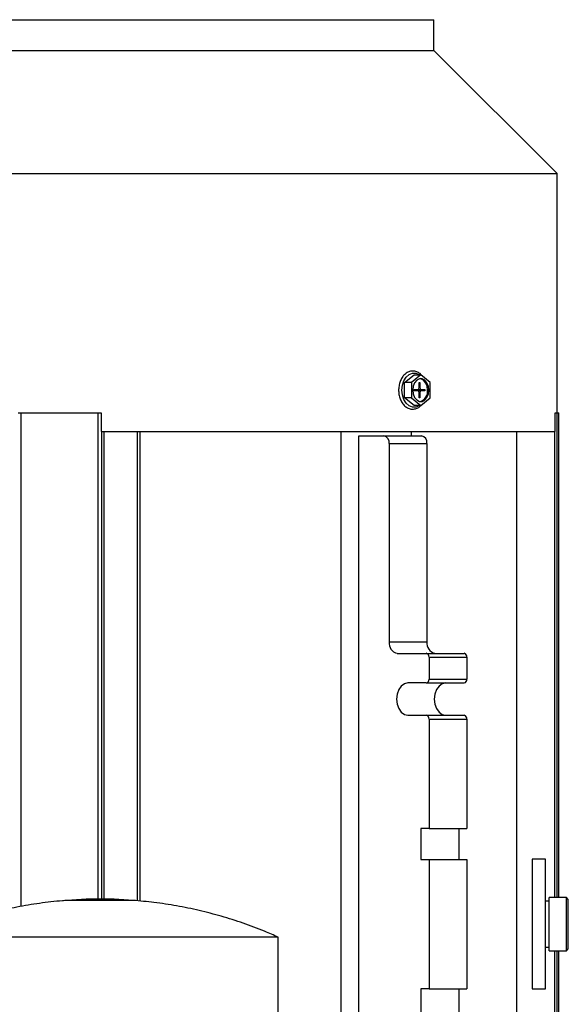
# Model space of a CAD drawing. Header units: inches. Extents: x 5 to 215, y 5 to 165.
# Tile 20 of 74: x 57 to 63, y 105 to 116. Entities that reach past the tile are written whole.
import ezdxf

# ---------------------------------------------------------------- set-up
doc = ezdxf.new("R2010")
doc.units = ezdxf.units.IN
doc.header["$LTSCALE"] = 20
doc.header["$MEASUREMENT"] = 0

msp = doc.modelspace()

# ---------------------------------------------------------------- linework, layer by layer
for p, q in [((53.807, 115.642), (61.523, 115.642)), ((61.523, 115.324), (61.523, 115.642)), ((53.807, 115.324), (61.523, 115.324)), ((62.793, 114.055), (61.523, 115.324)), ((52.537, 114.055), (62.793, 114.055)), ((62.793, 111.583), (62.793, 114.055)), ((61.221, 111.899), (61.319, 111.978)), ((61.291, 111.899), (61.221, 111.899)), ((61.221, 111.739), (61.221, 111.899)), ((61.388, 111.978), (61.291, 111.899)), ((61.291, 111.899), (61.291, 111.739)), ((61.319, 111.978), (61.388, 111.978)), ((61.37, 111.898), (61.379, 111.898)), ((61.37, 111.845), (61.37, 111.898)), ((61.379, 111.898), (61.379, 111.845)), ((61.486, 111.899), (61.388, 111.978)), ((61.486, 111.739), (61.486, 111.899)), ((61.319, 111.825), (61.356, 111.825)), ((61.319, 111.813), (61.319, 111.825)), ((61.356, 111.813), (61.319, 111.813)), ((61.356, 111.825), (61.392, 111.825)), ((61.392, 111.813), (61.356, 111.813)), ((61.379, 111.845), (61.37, 111.845)), ((61.37, 111.74), (61.37, 111.793)), ((61.37, 111.793), (61.379, 111.793)), ((61.374, 111.813), (61.374, 111.825)), ((61.379, 111.793), (61.379, 111.74)), ((61.392, 111.825), (61.43, 111.825)), ((61.43, 111.813), (61.392, 111.813)), ((61.43, 111.825), (61.43, 111.813)), ((61.291, 111.739), (61.221, 111.739)), ((61.319, 111.66), (61.221, 111.739)), ((61.291, 111.739), (61.388, 111.66)), ((61.379, 111.74), (61.37, 111.74)), ((61.388, 111.66), (61.486, 111.739)), ((57.237, 111.583), (57.268, 111.583)), ((57.268, 111.583), (58.062, 111.583)), ((57.268, 106.49), (57.268, 111.583)), ((58.062, 111.583), (58.093, 111.583)), ((58.062, 106.565), (58.062, 111.583)), ((58.093, 111.583), (58.093, 111.39)), ((61.388, 111.66), (61.319, 111.66)), ((62.775, 111.39), (62.775, 111.583)), ((62.775, 111.583), (62.795, 111.583)), ((62.795, 111.583), (62.81, 111.583)), ((62.795, 106.583), (62.795, 111.583)), ((62.81, 106.583), (62.81, 111.583)), ((58.093, 111.39), (58.492, 111.39)), ((58.098, 106.565), (58.098, 111.39)), ((58.122, 106.565), (58.122, 111.39)), ((58.467, 106.547), (58.467, 111.39)), ((58.492, 111.39), (58.494, 111.39)), ((58.494, 106.545), (58.494, 111.39)), ((58.494, 111.39), (60.568, 111.39)), ((60.568, 111.39), (61.892, 111.39)), ((60.568, 103.75), (60.568, 111.39)), ((61.291, 111.347), (61.291, 111.39)), ((61.892, 111.39), (62.379, 111.39)), ((62.379, 103.75), (62.379, 111.39)), ((62.379, 111.39), (62.769, 111.39)), ((62.769, 111.39), (62.775, 111.39)), ((62.769, 106.583), (62.769, 111.39)), ((60.749, 103.75), (60.749, 111.347)), ((60.749, 111.347), (61.005, 111.347)), ((61.005, 111.347), (61.395, 111.347)), ((61.061, 111.268), (61.061, 109.221)), ((61.061, 111.268), (61.451, 111.268)), ((61.451, 111.268), (61.451, 109.221)), ((61.061, 109.221), (61.451, 109.221)), ((61.145, 109.102), (61.445, 109.102)), ((61.445, 109.102), (61.835, 109.102)), ((61.473, 109.063), (61.473, 108.837)), ((61.473, 109.063), (61.863, 109.063)), ((61.863, 109.063), (61.863, 108.837)), ((61.473, 108.837), (61.863, 108.837)), ((61.445, 108.797), (61.256, 108.797)), ((61.445, 108.797), (61.835, 108.797)), ((61.256, 108.463), (61.445, 108.463)), ((61.445, 108.463), (61.835, 108.463)), ((61.473, 108.423), (61.473, 107.293)), ((61.473, 108.423), (61.863, 108.423)), ((61.863, 108.423), (61.863, 107.293)), ((61.473, 107.293), (61.39, 107.293)), ((61.39, 107.293), (61.39, 106.975)), ((61.473, 107.293), (61.863, 107.293)), ((61.779, 107.293), (61.779, 106.975)), ((61.39, 106.975), (61.473, 106.975)), ((61.473, 106.975), (61.473, 105.64)), ((61.473, 106.975), (61.863, 106.975)), ((61.863, 106.975), (61.863, 105.64)), ((62.673, 106.977), (62.535, 106.977)), ((62.535, 106.977), (62.535, 105.639)), ((62.673, 105.639), (62.673, 106.977)), ((57.937, 106.565), (57.739, 106.552)), ((58.083, 106.552), (57.739, 106.552)), ((58.083, 106.565), (57.937, 106.565)), ((58.228, 106.565), (58.083, 106.565)), ((58.426, 106.552), (58.083, 106.552)), ((58.426, 106.552), (58.228, 106.565)), ((62.712, 106.543), (62.673, 106.543)), ((62.889, 106.583), (62.712, 106.583)), ((62.712, 106.032), (62.712, 106.583)), ((62.909, 106.563), (62.889, 106.583)), ((62.889, 106.032), (62.889, 106.583)), ((62.909, 106.307), (62.909, 106.563)), ((62.535, 106.465), (62.533, 106.465)), ((62.909, 106.051), (62.909, 106.307)), ((59.918, 106.174), (56.248, 106.174)), ((59.918, 103.825), (59.918, 106.174)), ((62.533, 106.15), (62.535, 106.15)), ((62.673, 106.071), (62.712, 106.071)), ((62.712, 106.032), (62.889, 106.032)), ((62.769, 103.705), (62.769, 106.032)), ((62.795, 103.705), (62.795, 106.032)), ((62.81, 103.705), (62.81, 106.032)), ((62.889, 106.032), (62.909, 106.051)), ((61.473, 105.64), (61.39, 105.64)), ((61.39, 105.64), (61.39, 105.321)), ((61.473, 105.64), (61.863, 105.64)), ((61.779, 105.64), (61.779, 105.321)), ((62.535, 105.639), (62.673, 105.639))]:
    msp.add_line(p, q)
at = {"flags": 128}
for points in [[(61.374, 111.66), (61.371, 111.658), (61.336, 111.644), (61.301, 111.644), (61.267, 111.658), (61.237, 111.685), (61.213, 111.723), (61.198, 111.769), (61.193, 111.819), (61.198, 111.869), (61.213, 111.915), (61.237, 111.953), (61.267, 111.98), (61.301, 111.994), (61.336, 111.994), (61.371, 111.98), (61.374, 111.978)], [(61.472, 111.819), (61.467, 111.859), (61.452, 111.895), (61.43, 111.921), (61.403, 111.935), (61.374, 111.935), (61.346, 111.921), (61.324, 111.895), (61.31, 111.859), (61.305, 111.819), (61.31, 111.779), (61.324, 111.743), (61.346, 111.717), (61.374, 111.703), (61.403, 111.703), (61.43, 111.717), (61.452, 111.743), (61.467, 111.779), (61.472, 111.819)], [(61.458, 111.819), (61.453, 111.859), (61.438, 111.895), (61.416, 111.921), (61.389, 111.935), (61.381, 111.937)], [(61.256, 108.797), (61.219, 108.789), (61.186, 108.765), (61.16, 108.728), (61.143, 108.682), (61.138, 108.63), (61.143, 108.578), (61.16, 108.532), (61.186, 108.495), (61.219, 108.471), (61.256, 108.463)], [(61.646, 108.797), (61.609, 108.789), (61.576, 108.765), (61.55, 108.728), (61.533, 108.682), (61.527, 108.63), (61.533, 108.578), (61.55, 108.532), (61.576, 108.495), (61.609, 108.471), (61.646, 108.463)]]:
    msp.add_lwpolyline(points, dxfattribs=at)
for centre, radius, start, end in [((61.353, 111.842), 0.0176, 281.4218, 8.0495), ((61.353, 111.796), 0.0176, 351.9505, 78.5782), ((61.396, 111.842), 0.0176, 171.9505, 258.5782), ((61.396, 111.796), 0.0176, 101.4218, 188.0495), ((61.351, 111.805), 0.108, 286.2366, 7.6799), ((60.992, 111.278), 0.0703, 351.9505, 78.5782), ((61.381, 111.278), 0.0703, 351.9505, 78.5782), ((61.166, 109.206), 0.105, 171.9505, 258.5782), ((61.555, 109.206), 0.105, 171.9505, 258.5782), ((61.438, 109.068), 0.0351, 351.9505, 78.5782), ((61.828, 109.068), 0.0351, 351.9505, 78.5782), ((61.438, 108.832), 0.0351, 281.4218, 8.0495), ((61.828, 108.832), 0.0351, 281.4218, 8.0495), ((61.438, 108.428), 0.0351, 351.9505, 78.5782), ((61.828, 108.428), 0.0351, 351.9505, 78.5782)]:
    msp.add_arc(centre, radius, start, end)
for points, knots in [([(61.397, 111.971), (61.396, 111.972), (61.387, 111.985), (61.364, 112.001), (61.328, 112.016), (61.29, 112.017), (61.254, 112.006), (61.221, 111.983), (61.194, 111.95), (61.174, 111.909), (61.162, 111.862), (61.158, 111.812), (61.164, 111.762), (61.179, 111.716), (61.202, 111.676), (61.232, 111.646), (61.267, 111.626), (61.305, 111.62), (61.342, 111.627), (61.371, 111.641), (61.385, 111.656), (61.39, 111.661)], [0, 0, 0, 0, 0.002785, 0.061102, 0.118611, 0.174677, 0.229834, 0.285057, 0.341307, 0.398529, 0.456209, 0.513995, 0.571877, 0.629925, 0.688207, 0.746612, 0.804544, 0.861188, 0.916555, 0.9716, 1, 1, 1, 1]), ([(57.741, 106.551), (57.725, 106.55), (57.63, 106.545), (57.457, 106.523), (57.224, 106.485), (56.993, 106.433), (56.764, 106.37), (56.54, 106.294), (56.369, 106.228), (56.274, 106.184), (56.251, 106.174)], [0, 0, 0, 0, 0.0315876, 0.1846984, 0.3378218, 0.4909587, 0.64411, 0.7972772, 0.9504622, 1, 1, 1, 1]), ([(59.917, 106.173), (59.871, 106.193), (59.753, 106.246), (59.557, 106.319), (59.332, 106.39), (59.103, 106.45), (58.871, 106.497), (58.644, 106.532), (58.493, 106.546), (58.421, 106.552)], [0, 0, 0, 0, 0.098125, 0.250551, 0.402996, 0.555458, 0.707936, 0.860427, 1, 1, 1, 1])]:
    msp.add_open_spline(points, degree=3, knots=knots)

doc.saveas('drawing.dxf')
